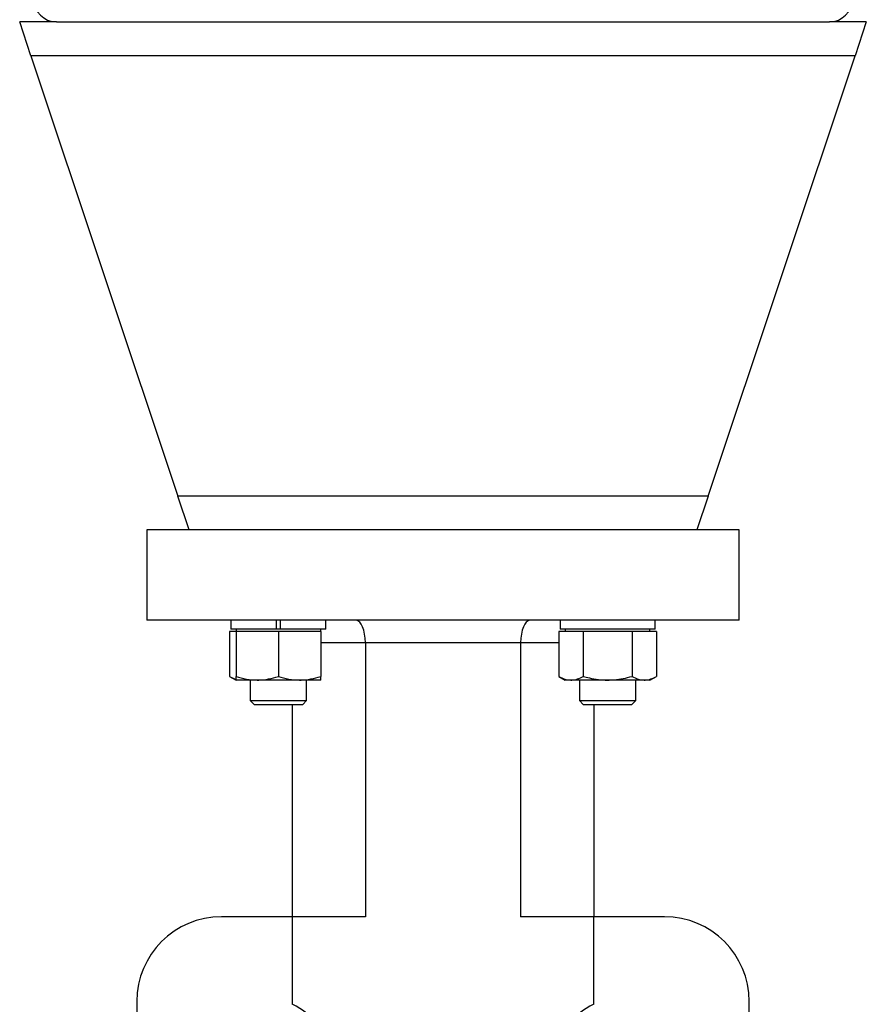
# Model space of a CAD drawing. Header units: millimetres. Extents: x 215 to 4583, y 301 to 4007.
# Tile 10 of 14: x 3015 to 3315, y 2115 to 2464. Entities that reach past the tile are written whole.
import ezdxf

# ---------------------------------------------------------------- set-up
doc = ezdxf.new("R2010")
doc.units = ezdxf.units.MM

msp = doc.modelspace()

# ---------------------------------------------------------------- linework, layer by layer
at = {"color": 7, "linetype": 'Continuous', "lineweight": 25}
for p, q in [((3019.42, 2450.84), (3015.42, 2462.84)), ((3028.42, 2462.84), (3015.42, 2462.84)), ((3028.42, 2462.84), (3302.42, 2462.84)), ((3315.42, 2462.84), (3302.42, 2462.84)), ((3315.42, 2462.84), (3311.42, 2450.84)), ((3019.42, 2450.84), (3071.42, 2294.84)), ((3311.42, 2450.84), (3019.42, 2450.84)), ((3259.42, 2294.84), (3311.42, 2450.84)), ((3259.42, 2294.84), (3071.42, 2294.84)), ((3075.42, 2282.84), (3071.42, 2294.84)), ((3259.42, 2294.84), (3255.42, 2282.84)), ((3060.42, 2282.84), (3060.42, 2250.84)), ((3075.42, 2282.84), (3060.42, 2282.84)), ((3255.42, 2282.84), (3075.42, 2282.84)), ((3270.42, 2282.84), (3255.42, 2282.84)), ((3270.42, 2250.84), (3270.42, 2282.84)), ((3270.42, 2250.84), (3060.42, 2250.84)), ((3090.28, 2250.84), (3090.28, 2247.64)), ((3106.28, 2250.84), (3106.28, 2247.64)), ((3107.88, 2247.64), (3107.88, 2250.84)), ((3123.88, 2247.64), (3123.88, 2250.84)), ((3206.95, 2250.84), (3206.95, 2247.64)), ((3240.53, 2250.84), (3240.53, 2247.64)), ((3240.55, 2247.64), (3240.55, 2250.84)), ((3092.08, 2246.84), (3089.76, 2246.84)), ((3089.76, 2246.84), (3089.76, 2230.98)), ((3106.28, 2247.64), (3090.28, 2247.64)), ((3092.08, 2247.64), (3092.08, 2246.84)), ((3099.58, 2246.84), (3092.08, 2246.84)), ((3092.08, 2246.84), (3092.08, 2230.98)), ((3107.08, 2246.84), (3099.58, 2246.84)), ((3107.88, 2247.64), (3106.28, 2247.64)), ((3107.08, 2246.84), (3107.08, 2230.98)), ((3114.58, 2246.84), (3107.08, 2246.84)), ((3123.88, 2247.64), (3107.88, 2247.64)), ((3122.08, 2246.84), (3114.58, 2246.84)), ((3122.08, 2246.84), (3122.08, 2247.64)), ((3122.08, 2246.84), (3122.08, 2230.98)), ((3210.76, 2246.84), (3206.43, 2246.84)), ((3206.43, 2246.84), (3206.43, 2230.98)), ((3240.53, 2247.64), (3206.95, 2247.64)), ((3208.75, 2247.64), (3208.75, 2246.84)), ((3215.09, 2246.84), (3210.76, 2246.84)), ((3215.09, 2246.84), (3215.09, 2230.98)), ((3223.75, 2246.84), (3215.09, 2246.84)), ((3232.41, 2246.84), (3223.75, 2246.84)), ((3232.41, 2246.84), (3232.41, 2230.98)), ((3236.74, 2246.84), (3232.41, 2246.84)), ((3241.07, 2246.84), (3236.74, 2246.84)), ((3238.75, 2246.84), (3238.75, 2247.64)), ((3240.55, 2247.64), (3240.53, 2247.64)), ((3241.07, 2246.84), (3241.07, 2230.98)), ((3192.92, 2242.84), (3137.92, 2242.84)), ((3137.92, 2242.84), (3137.92, 2145.84)), ((3192.92, 2242.84), (3192.92, 2145.84)), ((3089.76, 2230.98), (3092.08, 2229.64)), ((3099.58, 2229.64), (3092.08, 2229.64)), ((3097.08, 2229.64), (3097.08, 2222.42)), ((3114.58, 2229.64), (3099.58, 2229.64)), ((3122.08, 2229.64), (3114.58, 2229.64)), ((3117.08, 2222.42), (3117.08, 2229.64)), ((3206.43, 2230.98), (3208.75, 2229.64)), ((3210.76, 2229.64), (3208.75, 2229.64)), ((3223.75, 2229.64), (3210.76, 2229.64)), ((3213.75, 2229.64), (3213.75, 2222.42)), ((3236.74, 2229.64), (3223.75, 2229.64)), ((3233.75, 2222.42), (3233.75, 2229.64)), ((3238.75, 2229.64), (3236.74, 2229.64)), ((3238.75, 2229.64), (3241.07, 2230.98)), ((3097.08, 2222.42), (3098.45, 2221.04)), ((3097.08, 2222.42), (3107.08, 2222.42)), ((3107.08, 2222.42), (3117.08, 2222.42)), ((3115.71, 2221.04), (3117.08, 2222.42)), ((3213.75, 2222.42), (3215.13, 2221.04)), ((3213.75, 2222.42), (3233.75, 2222.42)), ((3232.38, 2221.04), (3233.75, 2222.42)), ((3098.45, 2221.04), (3107.08, 2221.04)), ((3107.08, 2221.04), (3115.71, 2221.04)), ((3111.92, 2221.04), (3111.92, 2145.84)), ((3215.13, 2221.04), (3232.38, 2221.04)), ((3218.92, 2221.04), (3218.92, 2145.84)), ((3111.92, 2145.84), (3086.92, 2145.84)), ((3111.92, 2145.84), (3111.92, 2114.8)), ((3137.92, 2145.84), (3111.92, 2145.84)), ((3218.92, 2145.84), (3192.92, 2145.84)), ((3218.92, 2114.8), (3218.92, 2145.84)), ((3243.92, 2145.84), (3218.92, 2145.84)), ((3056.92, 2115.84), (3056.92, 2065.71)), ((3273.92, 2065.71), (3273.92, 2115.84))]:
    msp.add_line(p, q, dxfattribs=at)
at = {"color": 8, "linetype": 'Continuous', "lineweight": 25}
for p, q in [((3137.92, 2242.84), (3122.08, 2242.84)), ((3206.43, 2242.84), (3192.92, 2242.84))]:
    msp.add_line(p, q, dxfattribs=at)
at = {"color": 7, "linetype": 'Continuous', "lineweight": 25}
for centre, radius, start, end in [((3028.42, 2470.84), 8, 180, 270), ((3302.42, 2470.84), 8, 270, 0), ((3086.92, 2115.84), 30, 90, 180), ((3243.92, 2115.84), 30, 360, 90), ((3105.19, 2098.1), 18, 27.9533, 68.0537), ((3225.64, 2098.1), 18, 111.9463, 152.0467)]:
    msp.add_arc(centre, radius, start, end, dxfattribs=at)
for centre, start_param, end_param in [((3134.6, 2242.84), 4.712389, 6.283185), ((3196.23, 2242.84), 0, 1.570796)]:
    msp.add_ellipse(centre, major_axis=(0, 8), ratio=0.414214, start_param=start_param, end_param=end_param, dxfattribs=at)
for points, knots in [([(3089.76, 2230.98), (3090.46, 2230.57), (3091.22, 2230.11), (3092.01, 2229.99), (3092.08, 2229.98)], [0, 0, 0, 0, 0.915938, 1, 1, 1, 1]), ([(3092.08, 2230.98), (3093.3, 2230.61), (3095.76, 2229.85), (3098.3, 2229.71), (3099.58, 2229.64)], [0, 0, 0, 0, 0.495458, 1, 1, 1, 1]), ([(3092.08, 2229.64), (3092.08, 2229.67), (3092.08, 2229.72), (3092.08, 2230.16), (3092.08, 2230.71), (3092.08, 2230.98)], [0, 0, 0, 0, 0.268407, 0.632373, 1, 1, 1, 1]), ([(3099.58, 2229.64), (3099.76, 2229.65), (3101.1, 2229.66), (3103.64, 2229.95), (3105.93, 2230.64), (3107.08, 2230.98)], [0, 0, 0, 0, 0.070104, 0.530791, 1, 1, 1, 1]), ([(3107.08, 2230.98), (3108.3, 2230.61), (3110.76, 2229.85), (3113.3, 2229.71), (3114.58, 2229.64)], [0, 0, 0, 0, 0.495458, 1, 1, 1, 1]), ([(3114.58, 2229.64), (3114.76, 2229.65), (3116.1, 2229.66), (3118.64, 2229.95), (3120.93, 2230.64), (3122.08, 2230.98)], [0, 0, 0, 0, 0.070104, 0.530791, 1, 1, 1, 1]), ([(3122.08, 2229.64), (3122.08, 2229.67), (3122.08, 2229.72), (3122.08, 2230.16), (3122.08, 2230.71), (3122.08, 2230.98)], [0, 0, 0, 0, 0.268407, 0.632373, 1, 1, 1, 1]), ([(3206.43, 2230.98), (3207.14, 2230.61), (3208.56, 2229.85), (3210.02, 2229.71), (3210.76, 2229.64)], [0, 0, 0, 0, 0.495458, 1, 1, 1, 1]), ([(3210.76, 2229.64), (3210.87, 2229.65), (3211.64, 2229.66), (3213.11, 2229.95), (3214.43, 2230.64), (3215.09, 2230.98)], [0, 0, 0, 0, 0.070104, 0.530791, 1, 1, 1, 1]), ([(3215.09, 2230.98), (3215.82, 2230.79), (3217.59, 2230.31), (3220.48, 2229.77), (3222.66, 2229.69), (3223.75, 2229.64)], [0, 0, 0, 0, 0.257243, 0.62638, 1, 1, 1, 1]), ([(3223.75, 2229.64), (3224.54, 2229.67), (3226.39, 2229.72), (3229.3, 2230.16), (3231.37, 2230.71), (3232.41, 2230.98)], [0, 0, 0, 0, 0.268407, 0.632373, 1, 1, 1, 1]), ([(3232.41, 2230.98), (3233.12, 2230.61), (3234.54, 2229.85), (3236, 2229.71), (3236.74, 2229.64)], [0, 0, 0, 0, 0.495458, 1, 1, 1, 1]), ([(3236.74, 2229.64), (3236.85, 2229.65), (3237.62, 2229.66), (3239.09, 2229.95), (3240.41, 2230.64), (3241.07, 2230.98)], [0, 0, 0, 0, 0.070104, 0.530791, 1, 1, 1, 1])]:
    msp.add_open_spline(points, degree=3, knots=knots, dxfattribs=at)

doc.saveas('drawing.dxf')
